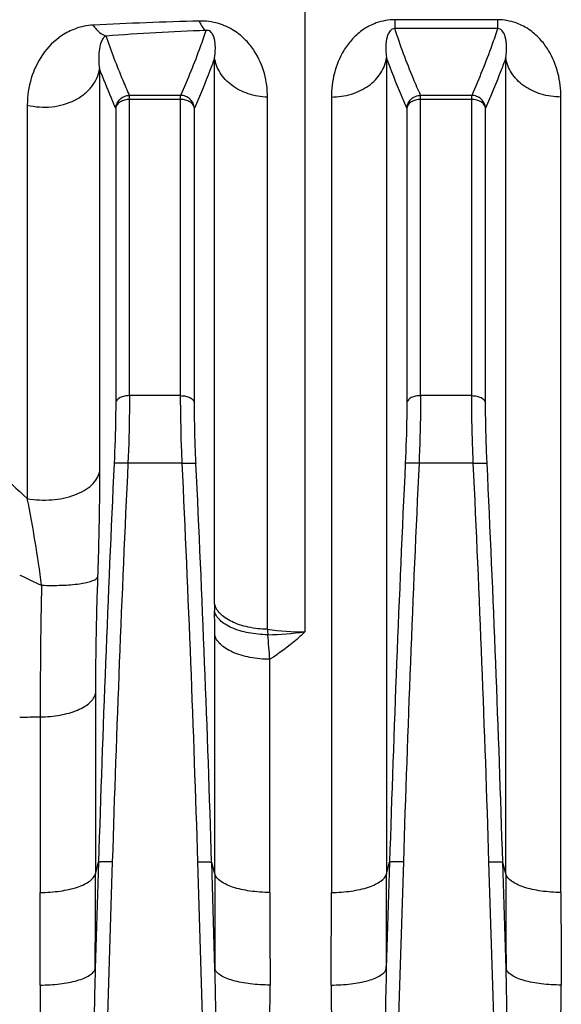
# Model space of a CAD drawing. Extents: x -1709 to 1181, y 8 to 1580.
# Tile 61 of 71: x 601 to 640, y 855 to 926. Entities that reach past the tile are written whole.
import ezdxf

# ---------------------------------------------------------------- set-up
doc = ezdxf.new("R2010")
doc.units = 0
doc.header["$LTSCALE"] = 65.395
doc.layers.get('0').update_dxf_attribs({"linetype": 'CONTINUOUS'})

msp = doc.modelspace()

# ---------------------------------------------------------------- linework, layer by layer
at = {"color": 9, "linetype": 'CONTINUOUS'}
for p, q in [((621.389, 929.807), (621.389, 881.635)), ((627.885, 925.759), (627.885, 925.119)), ((635.29, 925.759), (627.885, 925.759)), ((635.29, 925.759), (635.29, 925.119)), ((635.29, 925.119), (627.885, 925.119)), ((614.883, 883.663), (614.883, 923.022)), ((627.287, 923.037), (627.287, 864.205)), ((635.888, 864.205), (635.888, 923.037)), ((606.582, 922.229), (606.582, 893.181)), ((608.743, 898.664), (608.743, 920.308)), ((612.432, 920.308), (608.743, 920.308)), ((612.432, 920.011), (608.743, 920.011)), ((612.432, 898.664), (612.432, 920.308)), ((618.698, 881.82), (618.698, 920.18)), ((623.306, 920.19), (623.306, 862.855)), ((629.743, 898.664), (629.743, 920.308)), ((633.432, 920.308), (629.743, 920.308)), ((633.432, 920.011), (629.743, 920.011)), ((633.432, 898.664), (633.432, 920.308)), ((639.868, 862.855), (639.868, 920.19)), ((601.37, 919.61), (601.37, 891.247)), ((607.748, 919.387), (607.748, 898.162)), ((613.427, 898.162), (613.427, 919.387)), ((628.748, 919.387), (628.748, 898.162)), ((634.427, 898.162), (634.427, 919.387)), ((612.432, 898.664), (608.743, 898.664)), ((633.432, 898.664), (629.743, 898.664)), ((612.544, 893.794), (608.63, 893.794)), ((633.544, 893.794), (629.63, 893.794)), ((614.888, 864.205), (614.888, 881.45)), ((618.868, 862.855), (618.868, 879.661)), ((606.287, 877.196), (606.287, 864.205)), ((602.306, 875.515), (602.306, 862.855)), ((606.505, 865.027), (606.268, 857.337)), ((606.287, 864.205), (606.505, 865.027)), ((607.5, 865.059), (606.434, 830.504)), ((614.741, 830.504), (613.674, 865.059)), ((614.907, 857.337), (614.67, 865.027)), ((614.888, 864.205), (614.67, 865.027)), ((627.505, 865.027), (627.268, 857.337)), ((627.287, 864.205), (627.505, 865.027)), ((628.5, 865.059), (627.434, 830.504)), ((635.741, 830.504), (634.674, 865.059)), ((635.907, 857.337), (635.67, 865.027)), ((635.888, 864.205), (635.67, 865.027))]:
    msp.add_line(p, q, dxfattribs=at)
for centre, radius, start, end in [((621.662, 615.225), 310.537, 91.45469, 92.86871), ((621.609, 727.188), 197.935, 92.13152, 94.21522), ((2373.967, 809.954), 1768.319, 177.283017, 178.215291), ((2373.598, 809.995), 1766.956, 177.281686, 178.214171), ((-1152.422, 809.995), 1766.955, 1.785828, 2.718315), ((-1152.792, 809.954), 1768.319, 1.784709, 2.716983), ((2394.967, 809.954), 1768.319, 177.283017, 178.215291), ((2394.598, 809.995), 1766.956, 177.281686, 178.214171), ((-1131.422, 809.995), 1766.955, 1.785828, 2.718315), ((-1131.792, 809.954), 1768.319, 1.784709, 2.716983), ((510.824, 873.116), 92.343, 7.39272, 11.3236), ((624.413, 934.162), 53.868, 244.02579, 245.88047), ((735.896, 883.668), 121.013, 180.00246, 180.26027), ((255.419, 881.431), 359.469, 0.00302, 0.269), ((621.399, 901.371), 19.737, 262.13336, 269.97044), ((750.136, 889.832), 131.683, 183.48829, 183.65948), ((617.838, 910.083), 28.669, 271.76623, 277.1124), ((493.836, 870.2), 125.39, 4.32701, 5.13704), ((600.828, 932.198), 56.702, 269.9919, 271.49397), ((-649.933, 864.222), 1256.22, 359.685963, 359.999218), ((1883.321, 864.256), 1268.433, 180.00229, 180.312529), ((-628.933, 864.222), 1256.22, 359.685963, 359.999218), ((1904.321, 864.256), 1268.433, 180.00229, 180.312529), ((-584.138, 862.872), 1186.444, 359.67686, 359.999195), ((1816.848, 862.905), 1197.98, 180.002357, 180.321588), ((-563.138, 862.872), 1186.444, 359.67686, 359.999195), ((1837.848, 862.905), 1197.98, 180.002357, 180.321588)]:
    msp.add_arc(centre, radius, start, end, dxfattribs=at)
for points, knots in [([(621.389, 929.807), (618.172, 929.807), (612.155, 929.434), (603.805, 928.033), (596.562, 926.25), (592.107, 924.876), (590.008, 924.169)], [0, 0, 0, 0, 0.301472, 0.563315, 0.792509, 1, 1, 1, 1]), ([(618.698, 920.18), (618.698, 920.752), (618.547, 921.923), (617.939, 923.312), (617.14, 924.321), (616.279, 925.033), (615.134, 925.561), (614.24, 925.674), (613.779, 925.662)], [0, 0, 0, 0, 0.209207, 0.426277, 0.544865, 0.677186, 0.831159, 1, 1, 1, 1]), ([(613.779, 925.662), (613.841, 925.509), (613.958, 925.259), (614.148, 925.038), (614.247, 924.986)], [0, 0, 0, 0, 0.595857, 1, 1, 1, 1]), ([(627.885, 925.759), (627.43, 925.759), (626.579, 925.611), (625.522, 925.044), (624.748, 924.333), (624.014, 923.326), (623.448, 921.937), (623.306, 920.767), (623.306, 920.19)], [0, 0, 0, 0, 0.170672, 0.317068, 0.444879, 0.562394, 0.783179, 1, 1, 1, 1]), ([(639.868, 920.19), (639.868, 920.767), (639.727, 921.937), (639.161, 923.326), (638.427, 924.333), (637.652, 925.044), (636.596, 925.611), (635.744, 925.759), (635.29, 925.759)], [0, 0, 0, 0, 0.216822, 0.437609, 0.555125, 0.682936, 0.829331, 1, 1, 1, 1]), ([(606.121, 925.373), (605.688, 925.351), (604.887, 925.188), (603.581, 924.522), (602.394, 923.319), (601.558, 921.55), (601.37, 920.263), (601.37, 919.61)], [0, 0, 0, 0, 0.158665, 0.293766, 0.532061, 0.76106, 1, 1, 1, 1]), ([(606.121, 925.373), (606.188, 925.272), (606.433, 924.944), (606.779, 924.662), (607.06, 924.588)], [0, 0, 0, 0, 0.29436, 1, 1, 1, 1]), ([(614.247, 924.986), (614.119, 924.594), (613.575, 923.012), (612.942, 921.461), (612.432, 920.308)], [0, 0, 0, 0, 0.246432, 1, 1, 1, 1]), ([(614.883, 923.022), (614.909, 923.189), (614.935, 923.441), (614.94, 923.777), (614.927, 924.028), (614.892, 924.279), (614.839, 924.489), (614.771, 924.657), (614.696, 924.792), (614.592, 924.91), (614.436, 924.997), (614.314, 925), (614.247, 924.986)], [0, 0, 0, 0, 0.217893, 0.325653, 0.433253, 0.541641, 0.652937, 0.711432, 0.774544, 0.851059, 0.911991, 1, 1, 1, 1]), ([(627.885, 925.119), (627.82, 925.121), (627.715, 925.097), (627.584, 925.007), (627.49, 924.897), (627.415, 924.764), (627.343, 924.591), (627.285, 924.373), (627.245, 924.108), (627.229, 923.843), (627.232, 923.485), (627.259, 923.216), (627.287, 923.037)], [0, 0, 0, 0, 0.081997, 0.128504, 0.200013, 0.262533, 0.321604, 0.435475, 0.547418, 0.659182, 0.771577, 1, 1, 1, 1]), ([(629.743, 920.308), (629.566, 920.707), (628.887, 922.287), (628.278, 923.898), (627.885, 925.119)], [0, 0, 0, 0, 0.253688, 1, 1, 1, 1]), ([(635.29, 925.119), (635.16, 924.716), (634.606, 923.088), (633.956, 921.494), (633.432, 920.308)], [0, 0, 0, 0, 0.246326, 1, 1, 1, 1]), ([(635.888, 923.037), (635.916, 923.216), (635.943, 923.485), (635.946, 923.843), (635.929, 924.108), (635.89, 924.373), (635.832, 924.591), (635.76, 924.764), (635.685, 924.897), (635.591, 925.007), (635.459, 925.097), (635.355, 925.121), (635.29, 925.119)], [0, 0, 0, 0, 0.228425, 0.340821, 0.452586, 0.56453, 0.678403, 0.737474, 0.799995, 0.871504, 0.918014, 1, 1, 1, 1]), ([(607.06, 924.588), (606.952, 924.547), (606.793, 924.378), (606.628, 924.003), (606.529, 923.502), (606.507, 922.876), (606.547, 922.448), (606.582, 922.229)], [0, 0, 0, 0, 0.137159, 0.254936, 0.49003, 0.736404, 1, 1, 1, 1]), ([(608.743, 920.308), (608.586, 920.664), (607.978, 922.071), (607.427, 923.503), (607.06, 924.588)], [0, 0, 0, 0, 0.253249, 1, 1, 1, 1]), ([(614.883, 923.022), (614.775, 922.718), (614.324, 921.493), (613.824, 920.286), (613.427, 919.387)], [0, 0, 0, 0, 0.247279, 1, 1, 1, 1]), ([(618.698, 920.18), (618.228, 920.195), (617.31, 920.353), (616.103, 920.958), (615.22, 921.87), (614.931, 922.643), (614.883, 923.022)], [0, 0, 0, 0, 0.27449, 0.535472, 0.776349, 1, 1, 1, 1]), ([(623.306, 920.19), (623.791, 920.19), (624.744, 920.326), (626.005, 920.923), (626.933, 921.849), (627.237, 922.646), (627.287, 923.037)], [0, 0, 0, 0, 0.274336, 0.535772, 0.776809, 1, 1, 1, 1]), ([(628.748, 919.387), (628.614, 919.69), (628.094, 920.893), (627.614, 922.114), (627.287, 923.037)], [0, 0, 0, 0, 0.252721, 1, 1, 1, 1]), ([(635.888, 923.037), (635.78, 922.732), (635.327, 921.501), (634.825, 920.29), (634.427, 919.387)], [0, 0, 0, 0, 0.247268, 1, 1, 1, 1]), ([(639.868, 920.19), (639.384, 920.19), (638.431, 920.326), (637.17, 920.923), (636.242, 921.849), (635.937, 922.646), (635.888, 923.037)], [0, 0, 0, 0, 0.274336, 0.535772, 0.776809, 1, 1, 1, 1]), ([(601.37, 919.61), (601.942, 919.468), (603.128, 919.388), (604.544, 919.777), (605.483, 920.366), (606.036, 920.909), (606.421, 921.537), (606.552, 922), (606.582, 922.229)], [0, 0, 0, 0, 0.272164, 0.537904, 0.66314, 0.781376, 0.893029, 1, 1, 1, 1]), ([(607.748, 919.387), (607.643, 919.623), (607.236, 920.562), (606.852, 921.512), (606.582, 922.229)], [0, 0, 0, 0, 0.252082, 1, 1, 1, 1]), ([(607.748, 919.387), (607.757, 919.509), (607.824, 919.753), (608.05, 920.057), (608.37, 920.259), (608.619, 920.307), (608.743, 920.308)], [0, 0, 0, 0, 0.248908, 0.498863, 0.749473, 1, 1, 1, 1]), ([(608.743, 920.011), (608.622, 920.011), (608.387, 919.982), (608.074, 919.853), (607.841, 919.654), (607.76, 919.474), (607.748, 919.387)], [0, 0, 0, 0, 0.286709, 0.554469, 0.791363, 1, 1, 1, 1]), ([(613.427, 919.387), (613.417, 919.509), (613.351, 919.753), (613.125, 920.057), (612.805, 920.259), (612.556, 920.307), (612.432, 920.308)], [0, 0, 0, 0, 0.248908, 0.498863, 0.749473, 1, 1, 1, 1]), ([(613.427, 919.387), (613.415, 919.474), (613.334, 919.654), (613.101, 919.853), (612.788, 919.982), (612.553, 920.011), (612.432, 920.011)], [0, 0, 0, 0, 0.208637, 0.445531, 0.713291, 1, 1, 1, 1]), ([(628.748, 919.387), (628.757, 919.509), (628.824, 919.753), (629.05, 920.057), (629.37, 920.259), (629.619, 920.307), (629.743, 920.308)], [0, 0, 0, 0, 0.248908, 0.498863, 0.749473, 1, 1, 1, 1]), ([(629.743, 920.011), (629.622, 920.011), (629.387, 919.982), (629.074, 919.853), (628.841, 919.654), (628.76, 919.474), (628.748, 919.387)], [0, 0, 0, 0, 0.286709, 0.554469, 0.791363, 1, 1, 1, 1]), ([(634.427, 919.387), (634.417, 919.509), (634.351, 919.753), (634.125, 920.057), (633.805, 920.259), (633.556, 920.307), (633.432, 920.308)], [0, 0, 0, 0, 0.248908, 0.498863, 0.749473, 1, 1, 1, 1]), ([(634.427, 919.387), (634.415, 919.474), (634.334, 919.654), (634.101, 919.853), (633.788, 919.982), (633.553, 920.011), (633.432, 920.011)], [0, 0, 0, 0, 0.208637, 0.445531, 0.713291, 1, 1, 1, 1]), ([(608.743, 898.664), (608.622, 898.664), (608.389, 898.639), (608.022, 898.526), (607.776, 898.321), (607.748, 898.162)], [0, 0, 0, 0, 0.308154, 0.588801, 1, 1, 1, 1]), ([(608.743, 898.664), (608.743, 898.289), (608.731, 896.665), (608.683, 895.041), (608.63, 893.794)], [0, 0, 0, 0, 0.231073, 1, 1, 1, 1]), ([(612.544, 893.794), (612.526, 894.223), (612.465, 895.846), (612.432, 897.47), (612.432, 898.664)], [0, 0, 0, 0, 0.264673, 1, 1, 1, 1]), ([(612.432, 898.664), (612.553, 898.664), (612.785, 898.639), (613.152, 898.526), (613.399, 898.321), (613.427, 898.162)], [0, 0, 0, 0, 0.308154, 0.588801, 1, 1, 1, 1]), ([(629.743, 898.664), (629.622, 898.664), (629.389, 898.639), (629.022, 898.526), (628.776, 898.321), (628.748, 898.162)], [0, 0, 0, 0, 0.308154, 0.588801, 1, 1, 1, 1]), ([(629.743, 898.664), (629.743, 898.289), (629.731, 896.665), (629.683, 895.041), (629.63, 893.794)], [0, 0, 0, 0, 0.231073, 1, 1, 1, 1]), ([(633.544, 893.794), (633.526, 894.223), (633.465, 895.846), (633.432, 897.47), (633.432, 898.664)], [0, 0, 0, 0, 0.264673, 1, 1, 1, 1]), ([(633.432, 898.664), (633.553, 898.664), (633.785, 898.639), (634.152, 898.526), (634.399, 898.321), (634.427, 898.162)], [0, 0, 0, 0, 0.308154, 0.588801, 1, 1, 1, 1]), ([(607.748, 898.162), (607.748, 897.824), (607.736, 896.362), (607.688, 894.9), (607.635, 893.777)], [0, 0, 0, 0, 0.231077, 1, 1, 1, 1]), ([(613.54, 893.777), (613.521, 894.163), (613.46, 895.624), (613.427, 897.087), (613.427, 898.162)], [0, 0, 0, 0, 0.264676, 1, 1, 1, 1]), ([(628.748, 898.162), (628.748, 897.824), (628.736, 896.362), (628.688, 894.9), (628.635, 893.777)], [0, 0, 0, 0, 0.231077, 1, 1, 1, 1]), ([(634.54, 893.777), (634.521, 894.163), (634.46, 895.624), (634.427, 897.087), (634.427, 898.162)], [0, 0, 0, 0, 0.264676, 1, 1, 1, 1]), ([(595.803, 896.827), (596.245, 896.342), (598.035, 894.418), (599.908, 892.57), (601.37, 891.247)], [0, 0, 0, 0, 0.249714, 1, 1, 1, 1]), ([(608.63, 893.794), (608.51, 893.799), (608.334, 893.806), (608.109, 893.808), (607.963, 893.808), (607.841, 893.804), (607.744, 893.799), (607.68, 893.79), (607.645, 893.784), (607.635, 893.777)], [0, 0, 0, 0, 0.362923, 0.528679, 0.676329, 0.800851, 0.898091, 0.964956, 1, 1, 1, 1]), ([(612.544, 893.794), (612.665, 893.799), (612.841, 893.806), (613.066, 893.808), (613.212, 893.808), (613.334, 893.804), (613.431, 893.799), (613.495, 893.79), (613.53, 893.784), (613.54, 893.777)], [0, 0, 0, 0, 0.362923, 0.528679, 0.676329, 0.800851, 0.898091, 0.964956, 1, 1, 1, 1]), ([(629.63, 893.794), (629.51, 893.799), (629.334, 893.806), (629.109, 893.808), (628.963, 893.808), (628.841, 893.804), (628.744, 893.799), (628.68, 893.79), (628.645, 893.784), (628.635, 893.777)], [0, 0, 0, 0, 0.362923, 0.528679, 0.676329, 0.800851, 0.898091, 0.964956, 1, 1, 1, 1]), ([(633.544, 893.794), (633.665, 893.799), (633.841, 893.806), (634.066, 893.808), (634.212, 893.808), (634.334, 893.804), (634.431, 893.799), (634.495, 893.79), (634.53, 893.784), (634.54, 893.777)], [0, 0, 0, 0, 0.362923, 0.528679, 0.676329, 0.800851, 0.898091, 0.964956, 1, 1, 1, 1]), ([(601.37, 891.247), (601.949, 891.141), (603.114, 891.085), (604.512, 891.359), (605.465, 891.795), (606.018, 892.19), (606.411, 892.652), (606.552, 893.008), (606.582, 893.181)], [0, 0, 0, 0, 0.293513, 0.575441, 0.701505, 0.813775, 0.912193, 1, 1, 1, 1]), ([(606.582, 893.181), (606.582, 892.591), (606.569, 890.056), (606.509, 887.52), (606.441, 885.576)], [0, 0, 0, 0, 0.232669, 1, 1, 1, 1]), ([(602.4, 884.997), (602.887, 884.98), (603.799, 884.978), (604.881, 885.06), (605.603, 885.183), (606, 885.289), (606.277, 885.406), (606.413, 885.517), (606.441, 885.576)], [0, 0, 0, 0, 0.351678, 0.658088, 0.781726, 0.880577, 0.952761, 1, 1, 1, 1]), ([(606.441, 885.576), (606.416, 884.853), (606.329, 882.06), (606.287, 879.266), (606.287, 877.196)], [0, 0, 0, 0, 0.258943, 1, 1, 1, 1]), ([(602.4, 884.997), (602.382, 884.179), (602.321, 881.019), (602.295, 877.858), (602.306, 875.515)], [0, 0, 0, 0, 0.258934, 1, 1, 1, 1]), ([(618.698, 881.82), (618.232, 881.83), (617.547, 881.905), (616.69, 882.134), (616.13, 882.357), (615.653, 882.626), (615.275, 882.937), (615.007, 883.281), (614.907, 883.538), (614.883, 883.663)], [0, 0, 0, 0, 0.310673, 0.455988, 0.590483, 0.712081, 0.819901, 0.914797, 1, 1, 1, 1]), ([(618.722, 881.428), (618.255, 881.434), (617.369, 881.518), (616.335, 881.81), (615.662, 882.157), (615.282, 882.443), (615.011, 882.761), (614.909, 883.001), (614.884, 883.118)], [0, 0, 0, 0, 0.316314, 0.598953, 0.720578, 0.827018, 0.919011, 1, 1, 1, 1]), ([(621.389, 881.635), (621.201, 881.45), (620.413, 880.727), (619.548, 880.092), (618.868, 879.661)], [0, 0, 0, 0, 0.246798, 1, 1, 1, 1]), ([(618.868, 879.661), (618.387, 879.661), (617.469, 879.742), (616.397, 880.048), (615.698, 880.418), (615.3, 880.725), (615.019, 881.066), (614.913, 881.324), (614.888, 881.45)], [0, 0, 0, 0, 0.312184, 0.593743, 0.715836, 0.823339, 0.916944, 1, 1, 1, 1]), ([(602.306, 875.515), (602.788, 875.515), (603.703, 875.591), (604.774, 875.878), (605.475, 876.225), (605.872, 876.512), (606.154, 876.833), (606.261, 877.077), (606.287, 877.196)], [0, 0, 0, 0, 0.316281, 0.600243, 0.722347, 0.828816, 0.920216, 1, 1, 1, 1]), ([(607.5, 865.059), (607.38, 865.063), (607.156, 865.067), (606.89, 865.065), (606.712, 865.057), (606.616, 865.05), (606.55, 865.04), (606.515, 865.033), (606.505, 865.027)], [0, 0, 0, 0, 0.361293, 0.673882, 0.798477, 0.896157, 0.963837, 1, 1, 1, 1]), ([(613.674, 865.059), (613.795, 865.063), (614.019, 865.067), (614.285, 865.065), (614.462, 865.057), (614.559, 865.05), (614.624, 865.04), (614.66, 865.033), (614.67, 865.027)], [0, 0, 0, 0, 0.361293, 0.673882, 0.798477, 0.896157, 0.963837, 1, 1, 1, 1]), ([(628.5, 865.059), (628.38, 865.063), (628.156, 865.067), (627.89, 865.065), (627.712, 865.057), (627.616, 865.05), (627.55, 865.04), (627.515, 865.033), (627.505, 865.027)], [0, 0, 0, 0, 0.361293, 0.673882, 0.798477, 0.896157, 0.963837, 1, 1, 1, 1]), ([(634.674, 865.059), (634.795, 865.063), (635.019, 865.067), (635.285, 865.065), (635.462, 865.057), (635.559, 865.05), (635.624, 865.04), (635.66, 865.033), (635.67, 865.027)], [0, 0, 0, 0, 0.361293, 0.673882, 0.798477, 0.896157, 0.963837, 1, 1, 1, 1]), ([(602.306, 862.855), (602.787, 862.855), (603.695, 862.916), (604.762, 863.142), (605.47, 863.424), (605.944, 863.695), (606.23, 863.99), (606.287, 864.205)], [0, 0, 0, 0, 0.329354, 0.62142, 0.744027, 0.847775, 1, 1, 1, 1]), ([(618.868, 862.855), (618.388, 862.855), (617.48, 862.916), (616.412, 863.142), (615.705, 863.424), (615.23, 863.695), (614.945, 863.99), (614.888, 864.205)], [0, 0, 0, 0, 0.329354, 0.62142, 0.744027, 0.847775, 1, 1, 1, 1]), ([(623.306, 862.855), (623.787, 862.855), (624.695, 862.916), (625.762, 863.142), (626.47, 863.424), (626.944, 863.695), (627.23, 863.99), (627.287, 864.205)], [0, 0, 0, 0, 0.329354, 0.62142, 0.744027, 0.847775, 1, 1, 1, 1]), ([(639.868, 862.855), (639.388, 862.855), (638.48, 862.916), (637.412, 863.142), (636.705, 863.424), (636.23, 863.695), (635.945, 863.99), (635.888, 864.205)], [0, 0, 0, 0, 0.329354, 0.62142, 0.744027, 0.847775, 1, 1, 1, 1]), ([(602.288, 856.181), (602.768, 856.178), (603.672, 856.226), (604.739, 856.418), (605.446, 856.658), (605.84, 856.854), (606.123, 857.07), (606.241, 857.25), (606.268, 857.337)], [0, 0, 0, 0, 0.335255, 0.630709, 0.753257, 0.855318, 0.936465, 1, 1, 1, 1]), ([(606.268, 857.337), (606.239, 856.22), (606.192, 853.986), (606.146, 850.633), (606.125, 847.838), (606.117, 845.601), (606.116, 843.922), (606.118, 842.243), (606.125, 840.564), (606.137, 838.884), (606.15, 837.484), (606.164, 836.364), (606.177, 835.523), (606.191, 834.683), (606.206, 833.983), (606.22, 833.423), (606.232, 833.002), (606.245, 832.582), (606.261, 832.162), (606.276, 831.812), (606.291, 831.532), (606.303, 831.322), (606.318, 831.113), (606.334, 830.938), (606.35, 830.799), (606.364, 830.696), (606.38, 830.606), (606.398, 830.546), (606.417, 830.502), (606.434, 830.504)], [0, 0, 0, 0, 0.124772, 0.249621, 0.374541, 0.437027, 0.499529, 0.562048, 0.624582, 0.687131, 0.749696, 0.780983, 0.812274, 0.843568, 0.874866, 0.890516, 0.906167, 0.921819, 0.937472, 0.953126, 0.960953, 0.96878, 0.976607, 0.984435, 0.988349, 0.992263, 0.996177, 0.998133, 1, 1, 1, 1]), ([(614.741, 830.504), (614.758, 830.502), (614.777, 830.546), (614.794, 830.606), (614.811, 830.696), (614.825, 830.799), (614.841, 830.938), (614.856, 831.113), (614.871, 831.322), (614.884, 831.532), (614.899, 831.812), (614.914, 832.162), (614.93, 832.582), (614.943, 833.002), (614.955, 833.423), (614.969, 833.983), (614.983, 834.683), (614.998, 835.523), (615.01, 836.364), (615.025, 837.484), (615.038, 838.884), (615.05, 840.564), (615.057, 842.243), (615.059, 843.922), (615.058, 845.601), (615.05, 847.838), (615.029, 850.633), (614.983, 853.986), (614.936, 856.22), (614.907, 857.337)], [0, 0, 0, 0, 0.001867, 0.003823, 0.007737, 0.011651, 0.015565, 0.023393, 0.03122, 0.039048, 0.046875, 0.062528, 0.078181, 0.093833, 0.109484, 0.125134, 0.156432, 0.187726, 0.219017, 0.250305, 0.312869, 0.375418, 0.437952, 0.500471, 0.562973, 0.625459, 0.750379, 0.875228, 1, 1, 1, 1]), ([(618.887, 856.181), (618.407, 856.178), (617.503, 856.226), (616.435, 856.418), (615.729, 856.658), (615.335, 856.854), (615.052, 857.07), (614.934, 857.25), (614.907, 857.337)], [0, 0, 0, 0, 0.335255, 0.630709, 0.753257, 0.855318, 0.936465, 1, 1, 1, 1]), ([(623.288, 856.181), (623.768, 856.178), (624.672, 856.226), (625.739, 856.418), (626.446, 856.658), (626.84, 856.854), (627.123, 857.07), (627.241, 857.25), (627.268, 857.337)], [0, 0, 0, 0, 0.335255, 0.630709, 0.753257, 0.855318, 0.936465, 1, 1, 1, 1]), ([(627.268, 857.337), (627.239, 856.22), (627.192, 853.986), (627.146, 850.633), (627.125, 847.838), (627.117, 845.601), (627.116, 843.922), (627.118, 842.243), (627.125, 840.564), (627.137, 838.884), (627.15, 837.484), (627.164, 836.364), (627.177, 835.523), (627.191, 834.683), (627.206, 833.983), (627.22, 833.423), (627.232, 833.002), (627.245, 832.582), (627.261, 832.162), (627.276, 831.812), (627.291, 831.532), (627.303, 831.322), (627.318, 831.113), (627.334, 830.938), (627.35, 830.799), (627.364, 830.696), (627.38, 830.606), (627.398, 830.546), (627.417, 830.502), (627.434, 830.504)], [0, 0, 0, 0, 0.124772, 0.249621, 0.374541, 0.437027, 0.499529, 0.562048, 0.624582, 0.687131, 0.749696, 0.780983, 0.812274, 0.843568, 0.874866, 0.890516, 0.906167, 0.921819, 0.937472, 0.953126, 0.960953, 0.96878, 0.976607, 0.984435, 0.988349, 0.992263, 0.996177, 0.998133, 1, 1, 1, 1]), ([(635.741, 830.504), (635.758, 830.502), (635.777, 830.546), (635.794, 830.606), (635.811, 830.696), (635.825, 830.799), (635.841, 830.938), (635.856, 831.113), (635.871, 831.322), (635.884, 831.532), (635.899, 831.812), (635.914, 832.162), (635.93, 832.582), (635.943, 833.002), (635.955, 833.423), (635.969, 833.983), (635.983, 834.683), (635.998, 835.523), (636.01, 836.364), (636.025, 837.484), (636.038, 838.884), (636.05, 840.564), (636.057, 842.243), (636.059, 843.922), (636.058, 845.601), (636.05, 847.838), (636.029, 850.633), (635.983, 853.986), (635.936, 856.22), (635.907, 857.337)], [0, 0, 0, 0, 0.001867, 0.003823, 0.007737, 0.011651, 0.015565, 0.023393, 0.03122, 0.039048, 0.046875, 0.062528, 0.078181, 0.093833, 0.109484, 0.125134, 0.156432, 0.187726, 0.219017, 0.250305, 0.312869, 0.375418, 0.437952, 0.500471, 0.562973, 0.625459, 0.750379, 0.875228, 1, 1, 1, 1]), ([(639.887, 856.181), (639.407, 856.178), (638.503, 856.226), (637.435, 856.418), (636.729, 856.658), (636.335, 856.854), (636.052, 857.07), (635.934, 857.25), (635.907, 857.337)], [0, 0, 0, 0, 0.335255, 0.630709, 0.753257, 0.855318, 0.936465, 1, 1, 1, 1]), ([(602.288, 856.181), (602.281, 855.098), (602.323, 852.922), (602.514, 849.652), (602.811, 846.366), (603.136, 843.622), (603.44, 841.422), (603.689, 839.768), (603.962, 838.113), (604.261, 836.458), (604.538, 835.082), (604.784, 833.984), (604.984, 833.163), (605.207, 832.347), (605.423, 831.675), (605.63, 831.149), (605.783, 830.829), (605.931, 830.587), (606.061, 830.419), (606.221, 830.277), (606.363, 830.23), (606.434, 830.23)], [0, 0, 0, 0, 0.122109, 0.245197, 0.369192, 0.494013, 0.556708, 0.619579, 0.682615, 0.745806, 0.809144, 0.840866, 0.872621, 0.904411, 0.936234, 0.952163, 0.968102, 0.976082, 0.984067, 0.992052, 1, 1, 1, 1]), ([(614.741, 830.23), (614.812, 830.23), (614.953, 830.277), (615.113, 830.419), (615.244, 830.587), (615.392, 830.829), (615.545, 831.149), (615.752, 831.675), (615.967, 832.347), (616.191, 833.163), (616.391, 833.984), (616.637, 835.082), (616.913, 836.458), (617.213, 838.113), (617.485, 839.768), (617.735, 841.422), (618.038, 843.622), (618.363, 846.366), (618.661, 849.652), (618.852, 852.922), (618.893, 855.098), (618.887, 856.181)], [0, 0, 0, 0, 0.007949, 0.015934, 0.02392, 0.031899, 0.047838, 0.063767, 0.09559, 0.12738, 0.159136, 0.190857, 0.254195, 0.317386, 0.380422, 0.443292, 0.505987, 0.630808, 0.754803, 0.877891, 1, 1, 1, 1]), ([(623.288, 856.181), (623.281, 855.098), (623.323, 852.922), (623.514, 849.652), (623.811, 846.366), (624.136, 843.622), (624.44, 841.422), (624.689, 839.768), (624.962, 838.113), (625.261, 836.458), (625.538, 835.082), (625.784, 833.984), (625.984, 833.163), (626.207, 832.347), (626.423, 831.675), (626.63, 831.149), (626.783, 830.829), (626.931, 830.587), (627.061, 830.419), (627.221, 830.277), (627.363, 830.23), (627.434, 830.23)], [0, 0, 0, 0, 0.122109, 0.245197, 0.369192, 0.494013, 0.556708, 0.619579, 0.682615, 0.745806, 0.809144, 0.840866, 0.872621, 0.904411, 0.936234, 0.952163, 0.968102, 0.976082, 0.984067, 0.992052, 1, 1, 1, 1]), ([(635.741, 830.23), (635.812, 830.23), (635.953, 830.277), (636.113, 830.419), (636.244, 830.587), (636.392, 830.829), (636.545, 831.149), (636.752, 831.675), (636.967, 832.347), (637.191, 833.163), (637.391, 833.984), (637.637, 835.082), (637.913, 836.458), (638.213, 838.113), (638.485, 839.768), (638.735, 841.422), (639.038, 843.622), (639.363, 846.366), (639.661, 849.652), (639.852, 852.922), (639.893, 855.098), (639.887, 856.181)], [0, 0, 0, 0, 0.007949, 0.015934, 0.02392, 0.031899, 0.047838, 0.063767, 0.09559, 0.12738, 0.159136, 0.190857, 0.254195, 0.317386, 0.380422, 0.443292, 0.505987, 0.630808, 0.754803, 0.877891, 1, 1, 1, 1])]:
    msp.add_open_spline(points, degree=3, knots=knots, dxfattribs=at)

doc.saveas('drawing.dxf')
